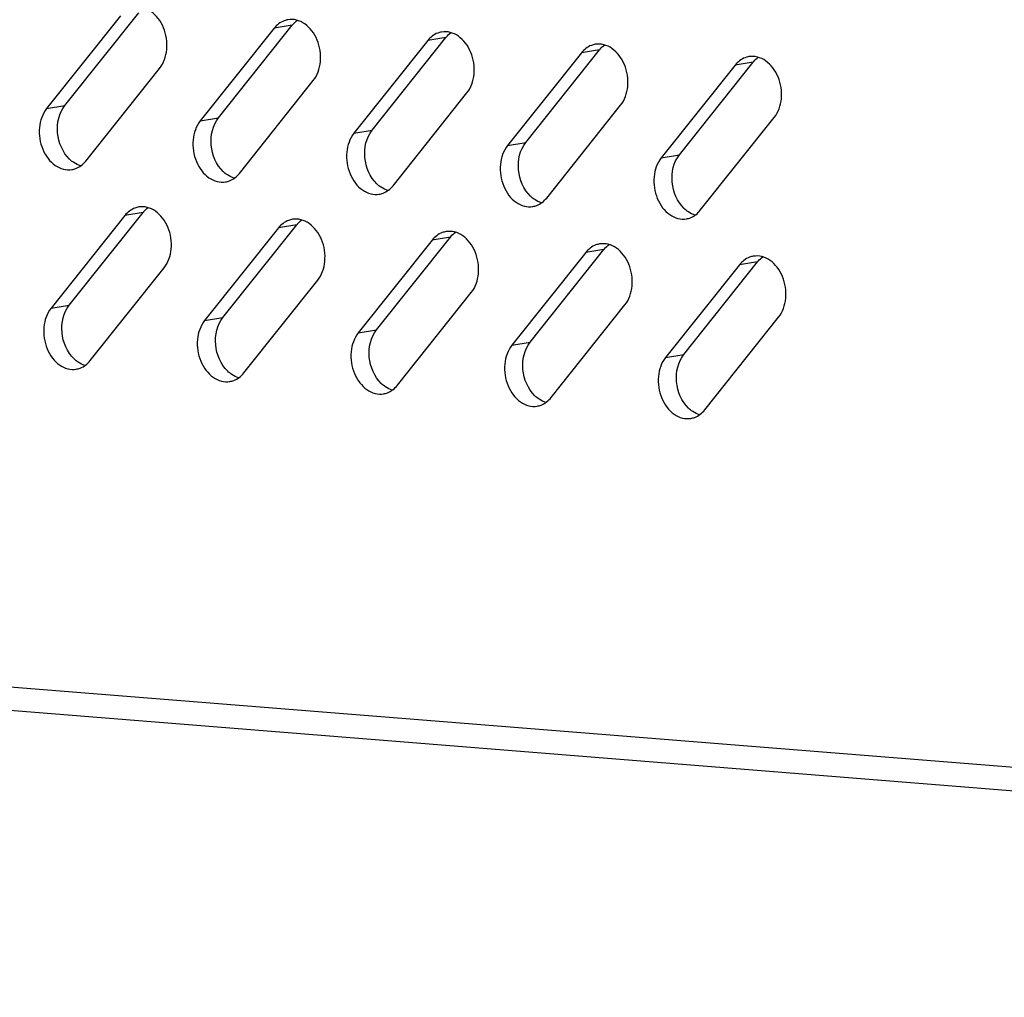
# Model space of a CAD drawing. Header units: millimetres. Extents: x -339 to 255, y 1363 to 1783.
# Tile 20 of 47: x 41 to 62, y 1438 to 1458. Entities that reach past the tile are written whole.
import ezdxf

# ---------------------------------------------------------------- set-up
doc = ezdxf.new("R2010")
doc.units = ezdxf.units.MM
doc.header["$LTSCALE"] = 61.468
doc.layers.get('0').update_dxf_attribs({"linetype": 'CONTINUOUS'})

msp = doc.modelspace()

# ---------------------------------------------------------------- linework, layer by layer
at = {"linetype": 'Continuous'}
for p, q in [((43.62, 1458.4915), (42.0461, 1456.5161)), ((42.4331, 1456.5798), (44.0071, 1458.5552)), ((46.8931, 1458.2292), (45.3192, 1456.2538)), ((45.7062, 1456.3175), (47.2801, 1458.2929)), ((47.2801, 1458.2929), (46.8931, 1458.2292)), ((48.9793, 1456.0551), (50.5532, 1458.0306)), ((50.5532, 1458.0306), (50.1661, 1457.9669)), ((50.1661, 1457.9669), (48.5922, 1455.9914)), ((53.4392, 1457.7046), (51.8653, 1455.7291)), ((52.2523, 1455.7928), (53.8262, 1457.7683)), ((53.8262, 1457.7683), (53.4392, 1457.7046)), ((42.8795, 1455.3985), (44.4534, 1457.3739)), ((56.7123, 1457.4423), (55.1383, 1455.4668)), ((55.5254, 1455.5305), (57.0993, 1457.506)), ((57.0993, 1457.506), (56.7123, 1457.4423)), ((46.1526, 1455.1362), (47.7265, 1457.1116)), ((49.4256, 1454.8738), (50.9995, 1456.8493)), ((42.0461, 1456.5161), (42.4331, 1456.5798)), ((52.6987, 1454.6115), (54.2726, 1456.587)), ((45.3192, 1456.2538), (45.7062, 1456.3175)), ((55.9717, 1454.3492), (57.5456, 1456.3247)), ((48.5922, 1455.9914), (48.9793, 1456.0551)), ((51.8653, 1455.7291), (52.2523, 1455.7928)), ((55.1383, 1455.4668), (55.5254, 1455.5305)), ((43.7138, 1454.2388), (42.1399, 1452.2634)), ((42.5269, 1452.3271), (44.1009, 1454.3025)), ((44.1009, 1454.3025), (43.7138, 1454.2388)), ((45.8, 1452.0648), (47.3739, 1454.0402)), ((47.3739, 1454.0402), (46.9869, 1453.9765)), ((46.9869, 1453.9765), (45.413, 1452.0011)), ((50.2599, 1453.7142), (48.686, 1451.7387)), ((49.0731, 1451.8024), (50.647, 1453.7779)), ((50.647, 1453.7779), (50.2599, 1453.7142)), ((53.533, 1453.4519), (51.9591, 1451.4764)), ((52.3461, 1451.5401), (53.92, 1453.5156)), ((53.92, 1453.5156), (53.533, 1453.4519)), ((56.8061, 1453.1896), (55.2321, 1451.2141)), ((55.6192, 1451.2778), (57.1931, 1453.2533)), ((57.1931, 1453.2533), (56.8061, 1453.1896)), ((42.9733, 1451.1458), (44.5472, 1453.1212)), ((46.2464, 1450.8835), (47.8203, 1452.8589)), ((49.5194, 1450.6211), (51.0933, 1452.5966)), ((42.1399, 1452.2634), (42.5269, 1452.3271)), ((52.7925, 1450.3588), (54.3664, 1452.3343)), ((45.413, 1452.0011), (45.8, 1452.0648)), ((56.0655, 1450.0965), (57.6394, 1452.072)), ((48.686, 1451.7387), (49.0731, 1451.8024)), ((51.9591, 1451.4764), (52.3461, 1451.5401)), ((55.2321, 1451.2141), (55.6192, 1451.2778)), ((24.6294, 1445.5291), (117.1305, 1438.1157)), ((117.4696, 1437.5813), (24.9685, 1444.9947))]:
    msp.add_line(p, q, dxfattribs=at)
for centre in [(47.7295, 1457.935), (51.0025, 1457.6726), (54.2756, 1457.4103), (57.5486, 1457.148), (44.5502, 1453.9446), (47.8233, 1453.6823), (51.0963, 1453.4199), (54.3694, 1453.1576), (57.6424, 1452.8953)]:
    msp.add_arc(centre, 0.5745, 139.47543, 141.45743, dxfattribs=at)
for points, knots in [([(44.4534, 1457.3739), (44.5428, 1457.4861), (44.6443, 1457.7881), (44.5838, 1458.1724), (44.4341, 1458.4384), (44.2824, 1458.5888), (44.1031, 1458.6758), (43.9742, 1458.6826), (43.9146, 1458.6727)], [0, 0, 0, 0, 0.2513752, 0.5252166, 0.6579555, 0.7812186, 0.8940938, 1, 1, 1, 1]), ([(47.1877, 1458.4104), (47.1597, 1458.4058), (47.0462, 1458.3755), (46.9482, 1458.2984), (46.8931, 1458.2292)], [0, 0, 0, 0, 0.2428699, 1, 1, 1, 1]), ([(47.7265, 1457.1116), (47.8158, 1457.2238), (47.9174, 1457.5258), (47.8568, 1457.91), (47.7072, 1458.1761), (47.5554, 1458.3265), (47.3761, 1458.4135), (47.2473, 1458.4203), (47.1877, 1458.4104)], [0, 0, 0, 0, 0.2513752, 0.5252166, 0.6579555, 0.7812186, 0.8940938, 1, 1, 1, 1]), ([(50.4607, 1458.1481), (50.4327, 1458.1435), (50.3192, 1458.1132), (50.2213, 1458.0361), (50.1661, 1457.9669)], [0, 0, 0, 0, 0.2428699, 1, 1, 1, 1]), ([(50.9995, 1456.8493), (51.0889, 1456.9615), (51.1904, 1457.2635), (51.1299, 1457.6477), (50.9802, 1457.9137), (50.8285, 1458.0642), (50.6492, 1458.1512), (50.5203, 1458.158), (50.4607, 1458.1481)], [0, 0, 0, 0, 0.2513752, 0.5252166, 0.6579555, 0.7812186, 0.8940938, 1, 1, 1, 1]), ([(53.7338, 1457.8858), (53.7058, 1457.8811), (53.5923, 1457.8509), (53.4943, 1457.7738), (53.4392, 1457.7046)], [0, 0, 0, 0, 0.2428699, 1, 1, 1, 1]), ([(54.2726, 1456.587), (54.3619, 1456.6991), (54.4635, 1457.0012), (54.4029, 1457.3854), (54.2533, 1457.6514), (54.1015, 1457.8019), (53.9223, 1457.8889), (53.7934, 1457.8956), (53.7338, 1457.8858)], [0, 0, 0, 0, 0.2513752, 0.5252166, 0.6579555, 0.7812186, 0.8940938, 1, 1, 1, 1]), ([(57.0068, 1457.6235), (56.9788, 1457.6188), (56.8654, 1457.5886), (56.7674, 1457.5115), (56.7123, 1457.4423)], [0, 0, 0, 0, 0.2428699, 1, 1, 1, 1]), ([(57.5456, 1456.3247), (57.635, 1456.4368), (57.7365, 1456.7389), (57.676, 1457.1231), (57.5263, 1457.3891), (57.3746, 1457.5396), (57.1953, 1457.6265), (57.0664, 1457.6333), (57.0068, 1457.6235)], [0, 0, 0, 0, 0.2513752, 0.5252166, 0.6579555, 0.7812186, 0.8940938, 1, 1, 1, 1]), ([(42.0461, 1456.5161), (41.9568, 1456.4039), (41.8552, 1456.1019), (41.9158, 1455.7177), (42.0654, 1455.4516), (42.2172, 1455.3012), (42.3965, 1455.2142), (42.5254, 1455.2074), (42.585, 1455.2173)], [0, 0, 0, 0, 0.2513752, 0.5252166, 0.6579555, 0.7812186, 0.8940938, 1, 1, 1, 1]), ([(42.5366, 1455.4358), (42.3878, 1455.5791), (42.2146, 1455.985), (42.3087, 1456.4236), (42.4331, 1456.5798)], [0, 0, 0, 0, 0.5085067, 1, 1, 1, 1]), ([(45.8096, 1455.1735), (45.6608, 1455.3168), (45.4876, 1455.7227), (45.5818, 1456.1613), (45.7062, 1456.3175)], [0, 0, 0, 0, 0.5085067, 1, 1, 1, 1]), ([(45.3192, 1456.2538), (45.2298, 1456.1416), (45.1283, 1455.8396), (45.1889, 1455.4553), (45.3385, 1455.1893), (45.4903, 1455.0389), (45.6695, 1454.9519), (45.7984, 1454.9451), (45.858, 1454.955)], [0, 0, 0, 0, 0.2513752, 0.5252166, 0.6579555, 0.7812186, 0.8940938, 1, 1, 1, 1]), ([(48.5922, 1455.9914), (48.5029, 1455.8793), (48.4013, 1455.5772), (48.4619, 1455.193), (48.6116, 1454.927), (48.7633, 1454.7766), (48.9426, 1454.6896), (49.0715, 1454.6828), (49.1311, 1454.6927)], [0, 0, 0, 0, 0.2513752, 0.5252166, 0.6579555, 0.7812186, 0.8940938, 1, 1, 1, 1]), ([(49.0827, 1454.9112), (48.9339, 1455.0545), (48.7607, 1455.4604), (48.8548, 1455.899), (48.9793, 1456.0551)], [0, 0, 0, 0, 0.5085067, 1, 1, 1, 1]), ([(51.8653, 1455.7291), (51.7759, 1455.617), (51.6744, 1455.3149), (51.735, 1454.9307), (51.8846, 1454.6647), (52.0364, 1454.5142), (52.2156, 1454.4273), (52.3445, 1454.4205), (52.4041, 1454.4303)], [0, 0, 0, 0, 0.2513752, 0.5252166, 0.6579555, 0.7812186, 0.8940938, 1, 1, 1, 1]), ([(52.3557, 1454.6489), (52.2069, 1454.7922), (52.0337, 1455.1981), (52.1279, 1455.6366), (52.2523, 1455.7928)], [0, 0, 0, 0, 0.5085067, 1, 1, 1, 1]), ([(55.6288, 1454.3865), (55.48, 1454.5299), (55.3068, 1454.9358), (55.4009, 1455.3743), (55.5254, 1455.5305)], [0, 0, 0, 0, 0.5085067, 1, 1, 1, 1]), ([(42.585, 1455.2173), (42.6129, 1455.2219), (42.7264, 1455.2522), (42.8244, 1455.3293), (42.8795, 1455.3985)], [0, 0, 0, 0, 0.2428699, 1, 1, 1, 1]), ([(55.1383, 1455.4668), (55.049, 1455.3547), (54.9474, 1455.0526), (55.008, 1454.6684), (55.1577, 1454.4024), (55.3094, 1454.2519), (55.4887, 1454.1649), (55.6176, 1454.1582), (55.6772, 1454.168)], [0, 0, 0, 0, 0.2513752, 0.5252166, 0.6579555, 0.7812186, 0.8940938, 1, 1, 1, 1]), ([(45.858, 1454.955), (45.886, 1454.9596), (45.9995, 1454.9899), (46.0975, 1455.067), (46.1526, 1455.1362)], [0, 0, 0, 0, 0.2428699, 1, 1, 1, 1]), ([(49.1311, 1454.6927), (49.1591, 1454.6973), (49.2725, 1454.7276), (49.3705, 1454.8047), (49.4256, 1454.8738)], [0, 0, 0, 0, 0.2428699, 1, 1, 1, 1]), ([(44.0084, 1454.42), (43.9804, 1454.4154), (43.8669, 1454.3851), (43.769, 1454.308), (43.7138, 1454.2388)], [0, 0, 0, 0, 0.2428699, 1, 1, 1, 1]), ([(44.5472, 1453.1212), (44.6366, 1453.2334), (44.7381, 1453.5354), (44.6776, 1453.9197), (44.5279, 1454.1857), (44.3762, 1454.3361), (44.1969, 1454.4231), (44.068, 1454.4299), (44.0084, 1454.42)], [0, 0, 0, 0, 0.2513752, 0.5252166, 0.6579555, 0.7812186, 0.8940938, 1, 1, 1, 1]), ([(52.4041, 1454.4303), (52.4321, 1454.435), (52.5456, 1454.4652), (52.6436, 1454.5424), (52.6987, 1454.6115)], [0, 0, 0, 0, 0.2428699, 1, 1, 1, 1]), ([(55.6772, 1454.168), (55.7052, 1454.1727), (55.8186, 1454.2029), (55.9166, 1454.28), (55.9717, 1454.3492)], [0, 0, 0, 0, 0.2428699, 1, 1, 1, 1]), ([(47.2815, 1454.1577), (47.2535, 1454.1531), (47.14, 1454.1228), (47.042, 1454.0457), (46.9869, 1453.9765)], [0, 0, 0, 0, 0.2428699, 1, 1, 1, 1]), ([(47.8203, 1452.8589), (47.9096, 1452.9711), (48.0112, 1453.2731), (47.9506, 1453.6573), (47.801, 1453.9234), (47.6492, 1454.0738), (47.4699, 1454.1608), (47.3411, 1454.1676), (47.2815, 1454.1577)], [0, 0, 0, 0, 0.2513752, 0.5252166, 0.6579555, 0.7812186, 0.8940938, 1, 1, 1, 1]), ([(50.5545, 1453.8954), (50.5265, 1453.8908), (50.413, 1453.8605), (50.3151, 1453.7834), (50.2599, 1453.7142)], [0, 0, 0, 0, 0.2428699, 1, 1, 1, 1]), ([(51.0933, 1452.5966), (51.1827, 1452.7088), (51.2842, 1453.0108), (51.2237, 1453.395), (51.074, 1453.661), (50.9223, 1453.8115), (50.743, 1453.8985), (50.6141, 1453.9053), (50.5545, 1453.8954)], [0, 0, 0, 0, 0.2513752, 0.5252166, 0.6579555, 0.7812186, 0.8940938, 1, 1, 1, 1]), ([(53.8276, 1453.6331), (53.7996, 1453.6284), (53.6861, 1453.5982), (53.5881, 1453.5211), (53.533, 1453.4519)], [0, 0, 0, 0, 0.2428699, 1, 1, 1, 1]), ([(54.3664, 1452.3343), (54.4557, 1452.4464), (54.5573, 1452.7485), (54.4967, 1453.1327), (54.3471, 1453.3987), (54.1953, 1453.5492), (54.0161, 1453.6362), (53.8872, 1453.6429), (53.8276, 1453.6331)], [0, 0, 0, 0, 0.2513752, 0.5252166, 0.6579555, 0.7812186, 0.8940938, 1, 1, 1, 1]), ([(57.1006, 1453.3708), (57.0726, 1453.3661), (56.9591, 1453.3359), (56.8612, 1453.2588), (56.8061, 1453.1896)], [0, 0, 0, 0, 0.2428699, 1, 1, 1, 1]), ([(57.6394, 1452.072), (57.7288, 1452.1841), (57.8303, 1452.4862), (57.7698, 1452.8704), (57.6201, 1453.1364), (57.4684, 1453.2869), (57.2891, 1453.3739), (57.1602, 1453.3806), (57.1006, 1453.3708)], [0, 0, 0, 0, 0.2513752, 0.5252166, 0.6579555, 0.7812186, 0.8940938, 1, 1, 1, 1]), ([(42.6304, 1451.1831), (42.4816, 1451.3264), (42.3084, 1451.7323), (42.4025, 1452.1709), (42.5269, 1452.3271)], [0, 0, 0, 0, 0.5085067, 1, 1, 1, 1]), ([(42.1399, 1452.2634), (42.0506, 1452.1512), (41.949, 1451.8492), (42.0096, 1451.465), (42.1592, 1451.1989), (42.311, 1451.0485), (42.4903, 1450.9615), (42.6192, 1450.9547), (42.6788, 1450.9646)], [0, 0, 0, 0, 0.2513752, 0.5252166, 0.6579555, 0.7812186, 0.8940938, 1, 1, 1, 1]), ([(45.413, 1452.0011), (45.3236, 1451.8889), (45.2221, 1451.5869), (45.2826, 1451.2026), (45.4323, 1450.9366), (45.5841, 1450.7862), (45.7633, 1450.6992), (45.8922, 1450.6924), (45.9518, 1450.7023)], [0, 0, 0, 0, 0.2513752, 0.5252166, 0.6579555, 0.7812186, 0.8940938, 1, 1, 1, 1]), ([(45.9034, 1450.9208), (45.7546, 1451.0641), (45.5814, 1451.47), (45.6756, 1451.9086), (45.8, 1452.0648)], [0, 0, 0, 0, 0.5085067, 1, 1, 1, 1]), ([(48.686, 1451.7387), (48.5967, 1451.6266), (48.4951, 1451.3245), (48.5557, 1450.9403), (48.7054, 1450.6743), (48.8571, 1450.5239), (49.0364, 1450.4369), (49.1653, 1450.4301), (49.2249, 1450.44)], [0, 0, 0, 0, 0.2513752, 0.5252166, 0.6579555, 0.7812186, 0.8940938, 1, 1, 1, 1]), ([(49.1765, 1450.6585), (49.0277, 1450.8018), (48.8545, 1451.2077), (48.9486, 1451.6463), (49.0731, 1451.8024)], [0, 0, 0, 0, 0.5085067, 1, 1, 1, 1]), ([(52.4495, 1450.3962), (52.3007, 1450.5395), (52.1275, 1450.9454), (52.2217, 1451.3839), (52.3461, 1451.5401)], [0, 0, 0, 0, 0.5085067, 1, 1, 1, 1]), ([(51.9591, 1451.4764), (51.8697, 1451.3643), (51.7682, 1451.0622), (51.8288, 1450.678), (51.9784, 1450.412), (52.1302, 1450.2615), (52.3094, 1450.1746), (52.4383, 1450.1678), (52.4979, 1450.1776)], [0, 0, 0, 0, 0.2513752, 0.5252166, 0.6579555, 0.7812186, 0.8940938, 1, 1, 1, 1]), ([(55.7226, 1450.1338), (55.5738, 1450.2772), (55.4006, 1450.6831), (55.4947, 1451.1216), (55.6192, 1451.2778)], [0, 0, 0, 0, 0.5085067, 1, 1, 1, 1]), ([(42.6788, 1450.9646), (42.7067, 1450.9692), (42.8202, 1450.9995), (42.9182, 1451.0766), (42.9733, 1451.1458)], [0, 0, 0, 0, 0.2428699, 1, 1, 1, 1]), ([(55.2321, 1451.2141), (55.1428, 1451.102), (55.0412, 1450.7999), (55.1018, 1450.4157), (55.2515, 1450.1497), (55.4032, 1449.9992), (55.5825, 1449.9122), (55.7114, 1449.9055), (55.771, 1449.9153)], [0, 0, 0, 0, 0.2513752, 0.5252166, 0.6579555, 0.7812186, 0.8940938, 1, 1, 1, 1]), ([(45.9518, 1450.7023), (45.9798, 1450.7069), (46.0933, 1450.7372), (46.1913, 1450.8143), (46.2464, 1450.8835)], [0, 0, 0, 0, 0.2428699, 1, 1, 1, 1]), ([(49.2249, 1450.44), (49.2529, 1450.4446), (49.3663, 1450.4749), (49.4643, 1450.552), (49.5194, 1450.6211)], [0, 0, 0, 0, 0.2428699, 1, 1, 1, 1]), ([(52.4979, 1450.1776), (52.5259, 1450.1823), (52.6394, 1450.2126), (52.7374, 1450.2897), (52.7925, 1450.3588)], [0, 0, 0, 0, 0.2428699, 1, 1, 1, 1]), ([(55.771, 1449.9153), (55.799, 1449.92), (55.9124, 1449.9502), (56.0104, 1450.0273), (56.0655, 1450.0965)], [0, 0, 0, 0, 0.2428699, 1, 1, 1, 1])]:
    msp.add_open_spline(points, degree=3, knots=knots, dxfattribs=at)
for points in [[(47.2928, 1458.3083), (47.3209, 1458.3412), (47.3531, 1458.3711), (47.3883, 1458.3962)], [(50.5658, 1458.0459), (50.594, 1458.0788), (50.6261, 1458.1088), (50.6614, 1458.1339)], [(53.8389, 1457.7836), (53.867, 1457.8165), (53.8992, 1457.8465), (53.9345, 1457.8716)], [(57.1119, 1457.5213), (57.1401, 1457.5542), (57.1722, 1457.5842), (57.2075, 1457.6093)], [(42.6246, 1455.3645), (42.5932, 1455.3855), (42.5637, 1455.4096), (42.5366, 1455.4358)], [(42.7698, 1455.2949), (42.7184, 1455.3103), (42.6691, 1455.3346), (42.6246, 1455.3645)], [(45.8976, 1455.1022), (45.8663, 1455.1232), (45.8368, 1455.1473), (45.8096, 1455.1735)], [(46.0429, 1455.0326), (45.9915, 1455.048), (45.9422, 1455.0723), (45.8976, 1455.1022)], [(49.1707, 1454.8399), (49.1393, 1454.8609), (49.1099, 1454.885), (49.0827, 1454.9112)], [(49.3159, 1454.7703), (49.2645, 1454.7857), (49.2153, 1454.8099), (49.1707, 1454.8399)], [(52.4437, 1454.5775), (52.4124, 1454.5986), (52.3829, 1454.6227), (52.3557, 1454.6489)], [(52.589, 1454.508), (52.5376, 1454.5234), (52.4883, 1454.5476), (52.4437, 1454.5775)], [(44.1135, 1454.3179), (44.1416, 1454.3508), (44.1738, 1454.3807), (44.2091, 1454.4058)], [(55.7168, 1454.3152), (55.6854, 1454.3363), (55.656, 1454.3603), (55.6288, 1454.3865)], [(55.8621, 1454.2457), (55.8106, 1454.2611), (55.7614, 1454.2853), (55.7168, 1454.3152)], [(47.3866, 1454.0556), (47.4147, 1454.0885), (47.4469, 1454.1184), (47.4821, 1454.1435)], [(50.6596, 1453.7932), (50.6878, 1453.8262), (50.7199, 1453.8561), (50.7552, 1453.8812)], [(53.9327, 1453.5309), (53.9608, 1453.5638), (53.993, 1453.5938), (54.0283, 1453.6189)], [(57.2057, 1453.2686), (57.2339, 1453.3015), (57.266, 1453.3315), (57.3013, 1453.3566)], [(42.7184, 1451.1118), (42.687, 1451.1328), (42.6575, 1451.1569), (42.6304, 1451.1831)], [(42.8636, 1451.0422), (42.8122, 1451.0576), (42.7629, 1451.0819), (42.7184, 1451.1118)], [(45.9914, 1450.8495), (45.9601, 1450.8705), (45.9306, 1450.8946), (45.9034, 1450.9208)], [(46.1367, 1450.7799), (46.0853, 1450.7953), (46.036, 1450.8196), (45.9914, 1450.8495)], [(49.2645, 1450.5872), (49.2331, 1450.6082), (49.2037, 1450.6323), (49.1765, 1450.6585)], [(49.4097, 1450.5176), (49.3583, 1450.533), (49.309, 1450.5572), (49.2645, 1450.5872)], [(52.5375, 1450.3249), (52.5062, 1450.3459), (52.4767, 1450.37), (52.4495, 1450.3962)], [(52.6828, 1450.2553), (52.6314, 1450.2707), (52.5821, 1450.2949), (52.5375, 1450.3249)], [(55.8106, 1450.0625), (55.7792, 1450.0836), (55.7498, 1450.1076), (55.7226, 1450.1338)], [(55.9559, 1449.993), (55.9044, 1450.0084), (55.8552, 1450.0326), (55.8106, 1450.0625)]]:
    msp.add_open_spline(points, degree=3, dxfattribs=at)

doc.saveas('drawing.dxf')
